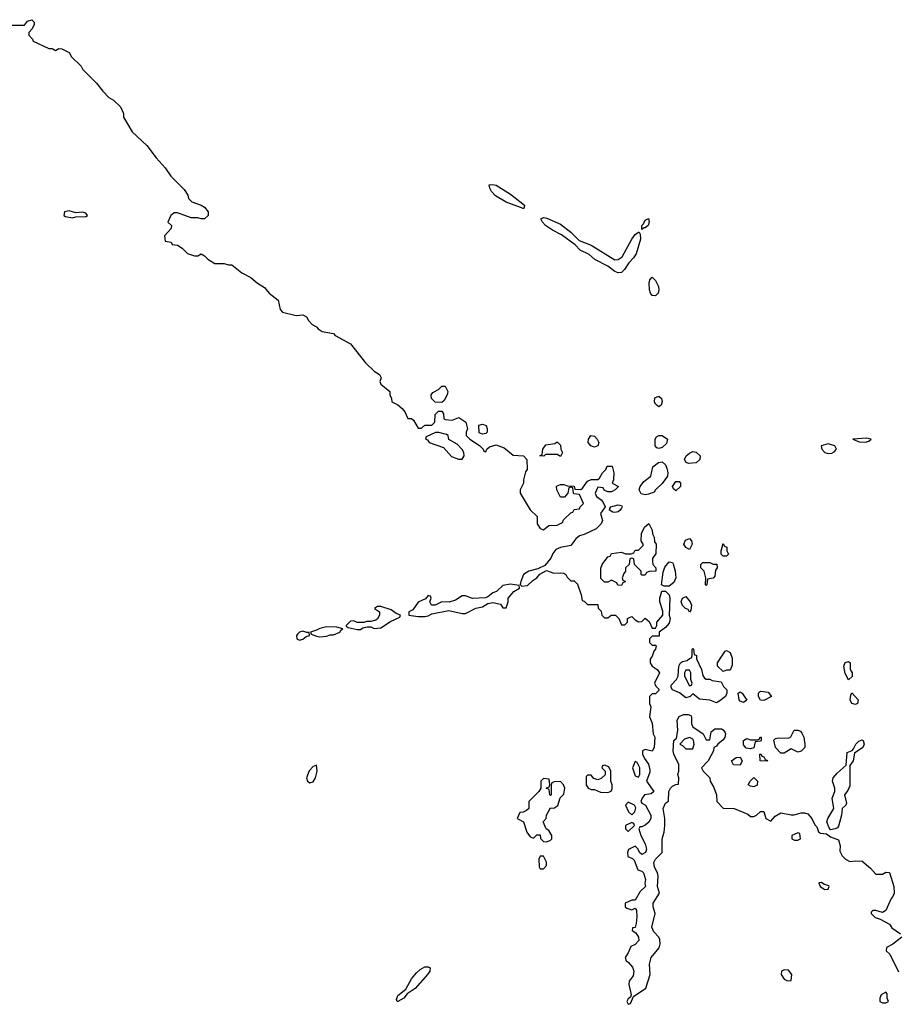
# Model space of a CAD drawing. Header units: inches. Extents: x 2671394 to 2765652, y 830470 to 955458.
# Tile 85 of 256: x 2702459 to 2707625, y 880594 to 886405. Entities that reach past the tile are written whole.
import ezdxf

# ---------------------------------------------------------------- set-up
doc = ezdxf.new("R2010")
doc.units = ezdxf.units.IN
doc.header["$MEASUREMENT"] = 0
doc.layers.add('C7808', color=7, linetype='Continuous')

msp = doc.modelspace()

# ---------------------------------------------------------------- linework, layer by layer
at = {"layer": 'C7808', "color": 2, "elevation": 14}
for points in [[(2702392.7, 886372.7), (2702487.3, 886372.7), (2702504.7, 886395.3), (2702530, 886404.7), (2702544.7, 886390), (2702543.6, 886376.4), (2702532, 886350), (2702512, 886330), (2702512.7, 886312.7), (2702534, 886290), (2702538, 886278), (2702630, 886234), (2702650, 886234), (2702670, 886222), (2702690, 886234), (2702707.3, 886232.7), (2702750, 886212), (2702765.4, 886185.4), (2702822, 886130), (2702832, 886110), (2702911.3, 886030), (2702950, 885982), (2702985.4, 885945.4), (2703012, 885930), (2703054, 885890), (2703071.3, 885851.3), (2703071.3, 885830), (2703123.5, 885743.5), (2703210, 885662), (2703264.7, 885590), (2703318, 885530), (2703350, 885482), (2703430, 885402), (2703452, 885370), (2703454, 885350), (2703474, 885330), (2703530, 885311), (2703550, 885298), (2703571, 885270), (2703570.7, 885249.3), (2703550, 885228.7), (2703530, 885228.7), (2703510, 885235.3), (2703470, 885235.3), (2703390, 885265.2), (2703370, 885265.2), (2703351, 885250), (2703334, 885210), (2703354, 885190), (2703352.7, 885172.7), (2703314, 885130), (2703318, 885098), (2703352.7, 885092.7), (2703358, 885078), (2703390, 885074), (2703416.9, 885056.9), (2703450, 885024.7), (2703490, 885012), (2703510, 885012), (2703530, 885022), (2703550, 885012), (2703570, 884992), (2703610, 884966), (2703665.4, 884965.4), (2703690, 884958), (2703710, 884958), (2703770, 884911), (2703823.5, 884883.5), (2703862, 884850), (2703903.6, 884823.6), (2703931.3, 884790), (2703984.7, 884750), (2703995.3, 884695.3), (2704010, 884678), (2704090, 884658), (2704130, 884662), (2704151.1, 884651.1), (2704162, 884630), (2704185.4, 884605.4), (2704210, 884592), (2704219.6, 884579.6), (2704243.6, 884563.6), (2704310, 884552), (2704321, 884541), (2704410, 884491), (2704499.8, 884379.8), (2704550.9, 884330.9), (2704582, 884310), (2704591.3, 884291.3), (2704584.7, 884270), (2704590, 884254), (2704642, 884210), (2704642, 884190), (2704652, 884170), (2704654, 884150), (2704690, 884131.3), (2704716, 884110), (2704731.3, 884090), (2704750, 884052), (2704770, 884052), (2704782, 884042), (2704810, 883994), (2704830, 883994), (2704848.9, 884011.1), (2704890, 884012), (2704908, 884030), (2704910, 884074), (2704930, 884094), (2704950, 884094), (2704959.6, 884079.6), (2704962, 884050), (2704970, 884044.7), (2705010, 884042), (2705050, 884058), (2705092, 884030), (2705102, 883990), (2705094, 883970), (2705094, 883950), (2705114, 883930), (2705171.1, 883891.1), (2705194, 883870), (2705198, 883858), (2705210, 883854), (2705215.3, 883870), (2705230, 883884.7), (2705270, 883896), (2705318, 883878), (2705370, 883834), (2705432, 883830), (2705452, 883810), (2705454, 883750), (2705443.6, 883736.4), (2705431.3, 883690), (2705431.3, 883670), (2705412, 883630), (2705412, 883610), (2705470, 883512), (2705512.7, 883472.7), (2705512, 883430), (2705530, 883402), (2705550, 883394), (2705580.4, 883419.6), (2705630, 883422), (2705662, 883438), (2705667.3, 883452.7), (2705710, 883494), (2705722, 883498), (2705730, 883514), (2705762, 883518), (2705766, 883530), (2705786, 883550), (2705762, 883602), (2705730, 883606), (2705726, 883610), (2705722, 883642), (2705710, 883646), (2705698, 883642), (2705694, 883610), (2705672.7, 883587.3), (2705650, 883586), (2705628, 883630), (2705626, 883650), (2705630, 883654), (2705650, 883662), (2705670, 883662), (2705690, 883654), (2705730, 883652), (2705734, 883634), (2705770, 883632), (2705780.4, 883639.6), (2705810, 883682), (2705830, 883692), (2705870, 883692), (2705880.4, 883699.6), (2705898, 883730), (2705918, 883750), (2705926, 883770), (2705954, 883770), (2705964.7, 883730), (2705962, 883690), (2705954, 883670), (2705992, 883650), (2705972, 883630), (2705950, 883618), (2705930, 883618), (2705908.4, 883628.4), (2705902, 883642), (2705870, 883646), (2705854, 883610), (2705862, 883590), (2705890, 883572), (2705899.8, 883559.8), (2705914, 883530), (2705886, 883490), (2705897.6, 883450), (2705890.2, 883429.8), (2705859.6, 883400.4), (2705790, 883365.6), (2705761.7, 883358.3), (2705739.3, 883340.7), (2705710, 883301.2), (2705650.4, 883289.6), (2705622, 883278), (2705604.9, 883255.1), (2705593.3, 883226.7), (2705556.5, 883183.5), (2705515.5, 883164.5), (2705462, 883150), (2705431.3, 883130), (2705414.8, 883090), (2705412, 883072), (2705422, 883062), (2705455.3, 883064.7), (2705485.6, 883094.4), (2705510, 883111), (2705527, 883133), (2705566.6, 883153.4), (2705610, 883138), (2705650, 883141), (2705670, 883138), (2705682, 883130), (2705690, 883114), (2705710, 883094), (2705730, 883094), (2705750, 883074), (2705772, 883010), (2705778, 882978), (2705790, 882974), (2705810, 882954), (2705870, 882954), (2705872.7, 882932.7), (2705890, 882914), (2705894, 882890), (2705910, 882874), (2705930, 882874), (2705948.7, 882891.3), (2705974, 882890), (2705994, 882870), (2706010, 882834), (2706030, 882834), (2706046, 882850), (2706046, 882870), (2706060.4, 882879.6), (2706070, 882882), (2706090, 882862), (2706110, 882852), (2706130, 882854), (2706150, 882872), (2706172.7, 882852.7), (2706190, 882814), (2706210, 882814), (2706218, 882830), (2706218, 882850), (2706254, 882890), (2706253.2, 882913.2), (2706235.3, 882970), (2706235.3, 882990), (2706247.3, 883032.7), (2706270, 883032), (2706290.4, 883010.4), (2706294.4, 882990), (2706290.7, 882890), (2706297.1, 882870), (2706290, 882844), (2706270, 882817), (2706232, 882790), (2706232.7, 882767.3), (2706190, 882766), (2706174, 882750), (2706174, 882730), (2706190, 882714), (2706210, 882714), (2706214, 882710), (2706211.3, 882690), (2706201, 882679), (2706190, 882648), (2706178, 882630), (2706178, 882610), (2706191, 882590), (2706221, 882570), (2706234, 882550), (2706204.7, 882490), (2706211.6, 882471.6), (2706230, 882454), (2706230, 882446), (2706210, 882426), (2706190, 882426), (2706174, 882410), (2706174, 882370), (2706182, 882350), (2706174, 882290), (2706190, 882254), (2706197.3, 882190), (2706206, 882170), (2706202.8, 882110), (2706190, 882088.7), (2706150, 882098), (2706134, 882090), (2706134, 882070), (2706144.7, 882044.7), (2706170, 882012), (2706176.8, 881976.8), (2706176.3, 881963.7), (2706158, 881910), (2706200.7, 881850), (2706183.8, 881836.2), (2706146, 881830), (2706131, 881810), (2706124.7, 881790), (2706130, 881782), (2706151, 881770), (2706183.1, 881710), (2706182.6, 881690), (2706171.3, 881668.7), (2706150, 881651.6), (2706130, 881642), (2706118, 881642), (2706112, 881630), (2706124.7, 881590), (2706150, 881542), (2706157.3, 881510), (2706150.4, 881489.6), (2706130, 881479), (2706115.3, 881490), (2706108, 881510), (2706090, 881528), (2706051.6, 881508.4), (2706044.7, 881490), (2706046.4, 881466.4), (2706075.3, 881455.3), (2706085.4, 881445.4), (2706106.8, 881386.8), (2706130, 881378.8), (2706138.8, 881370), (2706150.5, 881330.5), (2706147.3, 881307.3), (2706150.7, 881290), (2706120.7, 881259.3), (2706091.1, 881208.9), (2706070, 881208.7), (2706032, 881190), (2706032, 881170), (2706042, 881162), (2706070, 881152), (2706090, 881162), (2706098, 881150), (2706101, 881110), (2706096, 881070), (2706090, 881048), (2706074, 881046), (2706072, 881030), (2706094.9, 881014.9), (2706110.3, 880990.3), (2706112.7, 880970), (2706090, 880946), (2706064.5, 880935.5), (2706050, 880898), (2706031.3, 880870), (2706038, 880850), (2706050, 880842.8), (2706074.1, 880814.1), (2706082, 880790), (2706078, 880762), (2706055.5, 880730), (2706053, 880710), (2706066, 880650), (2706063.6, 880636.4), (2706050, 880626), (2706042, 880610), (2706050, 880594), (2706062, 880598), (2706080.2, 880639.8), (2706154, 880690), (2706179.5, 880770), (2706175.3, 880830), (2706185.2, 880870), (2706232.7, 880927.3), (2706237.2, 880950), (2706235.5, 880975.5), (2706229.2, 880990), (2706201.2, 881021.2), (2706189.3, 881050), (2706209, 881130), (2706197.2, 881170), (2706196, 881190), (2706234, 881250), (2706221.2, 881290), (2706225.2, 881350), (2706221.2, 881370), (2706204.2, 881404.2), (2706199.6, 881430), (2706209.7, 881450.3), (2706249.2, 881490), (2706249.2, 881570), (2706261.2, 881610), (2706265.2, 881650), (2706265.2, 881690), (2706255.3, 881750), (2706270, 881782), (2706287.3, 881792.7), (2706288.7, 881850), (2706298, 881870), (2706310, 881882), (2706330, 881892), (2706346, 881894), (2706348, 881930), (2706342, 881950), (2706348.7, 881970), (2706348.7, 882010), (2706319, 882070), (2706315.3, 882090), (2706318, 882150), (2706334.6, 882165.4), (2706341.2, 882210), (2706339, 882270), (2706350, 882292), (2706376.4, 882303.6), (2706403.6, 882303.6), (2706418, 882298), (2706422, 882290), (2706422, 882250), (2706431.1, 882231.1), (2706491.1, 882191.1), (2706510, 882154), (2706530, 882154), (2706538, 882202), (2706560.4, 882219.6), (2706599.6, 882219.6), (2706610, 882214), (2706619.8, 882199.8), (2706622.8, 882190), (2706618.8, 882170), (2706610, 882155.3), (2706578, 882130), (2706570, 882118), (2706554, 882110), (2706552, 882090), (2706521, 882030), (2706482, 881990), (2706492, 881970), (2706531.3, 881930), (2706532, 881910), (2706554.4, 881874.4), (2706570.8, 881830), (2706572, 881790), (2706610, 881752), (2706674, 881750), (2706756, 881716), (2706770, 881702), (2706790, 881702), (2706806, 881710), (2706830, 881732), (2706850, 881731.3), (2706862, 881690), (2706890, 881674), (2706916.4, 881703.6), (2706950, 881724.7), (2707010, 881711.3), (2707028.4, 881711.6), (2707070, 881724.7), (2707090, 881724.7), (2707110, 881718), (2707132, 881690), (2707150, 881654), (2707162, 881642), (2707171.6, 881611.6), (2707183.6, 881603.6), (2707219.6, 881599.6), (2707242.8, 881582.8), (2707290, 881564.7), (2707300.7, 881530), (2707298, 881498), (2707312, 881470), (2707332, 881450), (2707356.9, 881436.9), (2707390, 881441), (2707430, 881438), (2707478, 881398), (2707510, 881362), (2707550, 881362), (2707570, 881374), (2707591.3, 881371.3), (2707616, 881290), (2707618, 881250), (2707611.3, 881230), (2707601, 881219), (2707570, 881148), (2707550, 881135.3), (2707510, 881148), (2707492.7, 881147.3), (2707482, 881138), (2707482, 881130), (2707506.4, 881106.4), (2707536, 881096), (2707590, 881066), (2707605.1, 881045.1), (2707656, 881010)], [(2707664.7, 880990), (2707610, 880948), (2707574, 880930), (2707572, 880910), (2707592, 880890), (2707644.7, 880784.7)]]:
    msp.add_lwpolyline(points, dxfattribs=at)
at = {"layer": 'C7808', "color": 2}
for points, elevation in [([(2705430, 885289.5), (2705328.6, 885328.6), (2705266, 885366), (2705242.4, 885390), (2705232, 885410), (2705229.3, 885430.7), (2705247, 885433), (2705270, 885428.7), (2705354.7, 885374.7), (2705437.3, 885310), (2705434, 885290)], 14), ([(2702750, 885277), (2702722.8, 885270), (2702718.8, 885250), (2702730, 885243), (2702770, 885236.3), (2702790, 885242), (2702850, 885244), (2702859, 885250), (2702850, 885262), (2702830, 885268), (2702790, 885264)], 14), ([(2705970, 884988.4), (2705991, 884989), (2706014.5, 885005.5), (2706069.8, 885110.2), (2706090, 885136.4), (2706111, 885151), (2706114, 885150), (2706119.9, 885139.9), (2706121.1, 885110), (2706097.1, 885022.9), (2706081.5, 884998.5), (2706052.7, 884970), (2706028.2, 884930), (2706010, 884913.6), (2705990, 884911.3), (2705970, 884918.4), (2705930, 884949.6), (2705852, 884990), (2705819.3, 885019.3), (2705765.3, 885045.3), (2705735.6, 885075.6), (2705655.3, 885135.3), (2705602.4, 885162.4), (2705560.7, 885190), (2705542.9, 885210), (2705534, 885230), (2705550, 885238), (2705570, 885233.7), (2705650, 885198.7), (2705711.2, 885151.2), (2705760.8, 885100.8), (2705830, 885073.7)], 14), ([(2706150, 885176), (2706142.8, 885177.2), (2706130.7, 885169.3), (2706130, 885166), (2706130, 885190.6), (2706140.1, 885199.9), (2706150, 885221), (2706170, 885231), (2706172.4, 885210), (2706166.8, 885190)], 14), ([(2706210, 884776), (2706190, 884777.2), (2706180.9, 884790), (2706175.1, 884810), (2706172.7, 884850), (2706177.2, 884870), (2706190, 884886), (2706210, 884866), (2706227.3, 884830), (2706230.7, 884810), (2706226.8, 884790)], 14), ([(2704950, 884146), (2704910, 884148), (2704888.7, 884168.7), (2704886, 884190), (2704896.4, 884203.6), (2704930, 884222), (2704950, 884241), (2704970, 884242), (2704984.7, 884210), (2704981, 884190), (2704963.6, 884156.4)], 14), ([(2706230, 884119), (2706210, 884135.3), (2706203.7, 884150), (2706206.8, 884173.2), (2706230, 884182.8), (2706246, 884170), (2706250.6, 884150.6), (2706244.7, 884130)], 14), ([(2705190, 883958), (2705170, 883966), (2705168.7, 884011.3), (2705190, 884018), (2705210.7, 884010.7), (2705218, 883990), (2705218, 883970), (2705210, 883962)], 14), ([(2704931.6, 883968.4), (2704911.6, 883968.4), (2704858, 883942), (2704854, 883930), (2704864.7, 883924.7), (2704874, 883910), (2704959.8, 883879.8), (2705006.4, 883826.4), (2705048.4, 883811.6), (2705070, 883812), (2705082, 883830), (2705079, 883850), (2705070, 883868), (2705040.4, 883900.4), (2704990, 883928), (2704988, 883950), (2704977.2, 883957.2)], 14), ([(2705850, 883881.2), (2705829.4, 883889.4), (2705820.2, 883900.2), (2705814, 883910), (2705815.3, 883930), (2705829, 883951), (2705850, 883946), (2705866, 883930), (2705876, 883910), (2705870, 883889)], 14), ([(2706230, 883873.2), (2706218, 883878), (2706209, 883890), (2706209, 883930), (2706217.2, 883942.8), (2706229.2, 883950.8), (2706250, 883950.8), (2706280.7, 883930), (2706275.8, 883904.2), (2706250, 883880.9)], 14), ([(2707455.6, 883935.6), (2707374, 883930), (2707412.7, 883912.7), (2707450, 883911.3), (2707470, 883918), (2707482, 883930)], 18), ([(2705650, 883826), (2705630, 883838), (2705562, 883838), (2705552, 883828), (2705528, 883830), (2705542, 883838), (2705546, 883870), (2705564, 883896), (2705616.4, 883903.6), (2705630, 883914), (2705650, 883894), (2705651.3, 883870), (2705662, 883850)], 14), ([(2707230, 883902), (2707186.8, 883890), (2707190.8, 883870), (2707210, 883850.8), (2707230, 883844.9), (2707250, 883847.3), (2707264.7, 883855.3), (2707278, 883870), (2707268.7, 883890)], 18), ([(2706405.6, 883785.6), (2706391.2, 883791.2), (2706380.5, 883810), (2706391.8, 883830), (2706410, 883846.4), (2706430, 883855.5), (2706450, 883853), (2706473.4, 883830), (2706472.4, 883810), (2706450, 883789.7)], 14), ([(2706150, 883601.6), (2706126.5, 883606.5), (2706114.5, 883630), (2706119.3, 883650), (2706141.5, 883678.5), (2706182, 883710), (2706194, 883766), (2706229, 883791), (2706250, 883794.8), (2706270, 883778), (2706278, 883758), (2706282.4, 883730), (2706280.3, 883710), (2706250, 883666.6), (2706210.8, 883630), (2706202.8, 883617.2), (2706170, 883604.5)], 14), ([(2706330, 883625.1), (2706315.6, 883635.6), (2706311.5, 883650), (2706330, 883679.5), (2706350, 883679.3), (2706357, 883670), (2706357.4, 883650)], 14), ([(2705970, 883496), (2705958, 883498), (2705938, 883510), (2705940.4, 883519.6), (2705946, 883530), (2705990, 883540.7), (2706010, 883538), (2706014, 883530), (2706010, 883522), (2706002.8, 883510), (2705990, 883500.9)], 14), ([(2706130, 883126), (2706126, 883130), (2706126, 883150), (2706086, 883190), (2706082, 883222), (2706070, 883226), (2706058, 883222), (2706054, 883190), (2706034, 883170), (2706034, 883150), (2706023.6, 883136.4), (2706014, 883110), (2706018, 883098), (2706034, 883090), (2706018, 883082), (2706010, 883066), (2705987.3, 883067.3), (2705982, 883082), (2705950, 883098), (2705930, 883086), (2705910, 883086), (2705887.3, 883107.3), (2705888.4, 883168.4), (2705895.3, 883190), (2705930, 883234), (2705942, 883238), (2705950, 883254), (2706010, 883262), (2706032.7, 883252.7), (2706067.3, 883252.7), (2706082, 883258), (2706090, 883274), (2706110, 883274), (2706138, 883302), (2706138, 883310), (2706126, 883330), (2706128.4, 883371.6), (2706146, 883410), (2706171.6, 883431.6), (2706191.6, 883391.6), (2706192, 883370), (2706202, 883350), (2706203.6, 883323.6), (2706214, 883310), (2706212.7, 883252.7), (2706192.7, 883227.3), (2706192, 883210), (2706194, 883190), (2706212, 883170), (2706212, 883150), (2706172.7, 883147.3), (2706158, 883142), (2706150, 883126)], 14), ([(2706410, 883277.2), (2706390, 883289), (2706377.6, 883310), (2706387.3, 883332.7), (2706410, 883342), (2706422, 883330), (2706426.4, 883310)], 14), ([(2706610, 883238), (2706598, 883250), (2706598, 883270), (2706610, 883314), (2706618, 883298), (2706631.3, 883291.3), (2706632, 883270), (2706642, 883250), (2706630, 883238)], 14), ([(2706290, 883060.9), (2706262, 883062), (2706246, 883070), (2706255.1, 883144.9), (2706266, 883174), (2706290, 883206), (2706310, 883201), (2706313.8, 883193.8), (2706327, 883150), (2706330.3, 883110), (2706317.6, 883082.4)], 14), ([(2706550, 883192), (2706572, 883192), (2706574, 883170), (2706564.7, 883155.3), (2706559.6, 883120.4), (2706550, 883108), (2706518, 883102), (2706514, 883070), (2706510, 883066), (2706506, 883070), (2706508, 883110), (2706498, 883150), (2706478, 883170), (2706478, 883190), (2706490, 883202), (2706530, 883202)], 14), ([(2705354.2, 883074.2), (2705310, 883065.2), (2705272, 883030), (2705250, 883022), (2705221, 882999), (2705206.8, 882993.2), (2705130, 882989), (2705090, 883005.2), (2705070, 883004), (2705030, 882979.3), (2704993.7, 882966.3), (2704950, 882968.7), (2704910, 882948.7), (2704888, 882950), (2704878, 882970), (2704886, 882990), (2704882, 883002), (2704870, 883006), (2704852.7, 882987.3), (2704810, 882968), (2704778.8, 882921.2), (2704754, 882910), (2704754, 882890), (2704810, 882882), (2704850, 882882), (2704870, 882887.3), (2704890, 882898.8), (2704990, 882917.3), (2705070, 882901), (2705090, 882901), (2705150, 882931), (2705190, 882938.8), (2705221.2, 882958.8), (2705250, 882966), (2705295.3, 882955.3), (2705310, 882934), (2705330, 882934), (2705342, 882970), (2705341.2, 882990), (2705374, 883030), (2705408, 883050), (2705406, 883066)], 14), ([(2706410, 882908), (2706403.1, 882923.1), (2706388, 882930), (2706370, 882948), (2706362, 882970), (2706370, 882991), (2706390, 883001), (2706414, 882970), (2706422, 882950), (2706419.6, 882920.4)], 14), ([(2704590, 882942), (2704570, 882942), (2704552, 882930), (2704582, 882910), (2704581, 882890), (2704570.6, 882869.4), (2704559.5, 882860.5), (2704530, 882852.7), (2704506, 882854), (2704490, 882848), (2704450, 882848), (2704430, 882858), (2704410, 882855.3), (2704384.7, 882830), (2704384.7, 882824.7), (2704398, 882818), (2704450, 882806.8), (2704470, 882806.8), (2704484, 882816), (2704510, 882821), (2704530, 882821), (2704551.1, 882811.1), (2704590, 882816), (2704646.6, 882853.4), (2704702, 882878), (2704706, 882890), (2704680.2, 882900.2), (2704650, 882922)], 14), ([(2704270, 882821.2), (2704230, 882812.7), (2704210, 882801.2), (2704174, 882790), (2704178, 882778), (2704210, 882766), (2704230, 882762.8), (2704270, 882767.3), (2704290, 882774.8), (2704310, 882774.8), (2704348, 882790), (2704355.3, 882804.7), (2704366, 882810), (2704330, 882819.3)], 14), ([(2704130, 882795.6), (2704110, 882789.5), (2704099.9, 882780.1), (2704092.7, 882770), (2704094.8, 882750), (2704110, 882743.7), (2704130, 882748.9), (2704150, 882763.8), (2704168.7, 882770), (2704167.3, 882787.3), (2704152.7, 882787.3)], 14), ([(2706510, 882512), (2706530, 882512), (2706545.4, 882505.4), (2706598, 882498), (2706612, 882470), (2706632, 882450), (2706631.3, 882430), (2706622.8, 882410), (2706590, 882384), (2706570, 882374), (2706530, 882389.2), (2706470, 882395.3), (2706430, 882426), (2706414, 882410), (2706390, 882402), (2706352.1, 882432.1), (2706309.7, 882449.7), (2706302.7, 882462.7), (2706303.5, 882476.5), (2706334, 882510), (2706344, 882530), (2706348.7, 882590), (2706358, 882610), (2706370, 882618), (2706398, 882622), (2706410, 882634), (2706422, 882638), (2706426, 882650), (2706426, 882690), (2706430, 882694), (2706434, 882690), (2706438, 882658), (2706451.6, 882651.6), (2706452.7, 882632.7), (2706482, 882570), (2706490, 882534), (2706499.6, 882519.6)], 14), ([(2706610, 882558), (2706575.3, 882590), (2706575.3, 882610), (2706604.7, 882655.3), (2706622, 882678), (2706630, 882682), (2706650.9, 882670.9), (2706663.6, 882636.4), (2706663.6, 882596.4), (2706650, 882566), (2706630, 882566)], 14), ([(2707350, 882508.7), (2707330, 882546), (2707322, 882590), (2707330, 882612), (2707350, 882618), (2707358, 882610), (2707358, 882570), (2707370.8, 882550), (2707370, 882528)], 14), ([(2706410, 882566), (2706390, 882566), (2706382, 882550), (2706382, 882530), (2706410, 882474), (2706422, 882478), (2706426, 882490), (2706418, 882510), (2706418, 882550)], 14), ([(2706730, 882375.3), (2706710, 882382), (2706704, 882390), (2706698, 882430), (2706710, 882438), (2706722, 882430), (2706750, 882388)], 14), ([(2706850, 882386), (2706830, 882388), (2706818, 882410), (2706818, 882430), (2706830, 882442), (2706875.3, 882435.3), (2706894, 882410)], 14), ([(2707390, 882364), (2707369, 882370), (2707359, 882390), (2707362, 882418), (2707368.4, 882431.6), (2707406, 882390), (2707402, 882370)], 14), ([(2707050, 882082), (2707010, 882102), (2706970, 882075.3), (2706950, 882075.3), (2706919, 882110), (2706908, 882152), (2706918, 882162), (2706934, 882166), (2706995.3, 882164.7), (2707008.4, 882171.6), (2707028.9, 882211.1), (2707050, 882212), (2707065.4, 882205.4), (2707074.4, 882194.4), (2707084.7, 882170), (2707091.3, 882130), (2707091.1, 882108.9), (2707070, 882088)], 14), ([(2706410, 882168.7), (2706382, 882158), (2706354, 882130), (2706370, 882122), (2706390, 882102), (2706430, 882102), (2706439, 882130), (2706434, 882150), (2706430, 882158)], 14), ([(2706770, 882102), (2706744.7, 882104.7), (2706730, 882126), (2706729, 882151), (2706750, 882162), (2706770, 882154), (2706810, 882154), (2706822, 882158), (2706830, 882172), (2706834, 882170), (2706834, 882150), (2706830, 882146), (2706798, 882142), (2706790, 882108)], 14), ([(2707243.1, 881623.1), (2707234.6, 881634.6), (2707222, 881670), (2707228, 881690), (2707262, 881750), (2707253.2, 881810), (2707268, 881850), (2707268.7, 881870), (2707254, 881910), (2707259, 881930), (2707282.5, 881957.5), (2707335.3, 882004.7), (2707340.4, 882079.6), (2707370, 882091.3), (2707379.3, 882100.7), (2707393.2, 882130), (2707410, 882146.8), (2707430, 882154), (2707436, 882150), (2707442, 882130), (2707434, 882110), (2707383.6, 882076.4), (2707377.3, 882030), (2707356, 882004), (2707356.3, 881883.7), (2707344.5, 881855.5), (2707326, 881830), (2707338, 881782), (2707334, 881770), (2707312, 881750), (2707307.3, 881710), (2707290, 881646), (2707284.7, 881635.3), (2707270, 881629)], 14), ([(2706870, 882028), (2706828, 882030), (2706826, 882070), (2706834, 882070), (2706838, 882058), (2706850, 882054), (2706858, 882038), (2706872, 882032)], 14), ([(2704210, 882006), (2704190, 881998), (2704167.5, 881972.5), (2704151.3, 881930), (2704158, 881910), (2704170, 881901), (2704190, 881906), (2704204, 881930), (2704213.2, 881970)], 14), ([(2705910, 882006), (2705898, 882002), (2705894, 881990), (2705914, 881970), (2705912.7, 881947.3), (2705890, 881926), (2705870, 881918), (2705847.3, 881927.3), (2705830, 881946), (2705810, 881946), (2705802, 881938), (2705802, 881890), (2705814, 881870), (2705830, 881862), (2705850, 881862), (2705886.4, 881846.4), (2705930, 881844.7), (2705948.4, 881851.6), (2705955.3, 881864.7), (2705954, 881890), (2705946, 881910), (2705946, 881970), (2705934.6, 881994.6)], 14), ([(2706090, 882026), (2706074, 881990), (2706090, 881942), (2706110, 881934), (2706118, 881950), (2706118, 881990), (2706102, 882022)], 14), ([(2706710, 882006), (2706670, 882008), (2706658, 882030), (2706686, 882050), (2706710, 882052), (2706722, 882030)], 14), ([(2705550, 881926), (2705534, 881910), (2705534, 881870), (2705522, 881850), (2705462, 881790), (2705462, 881750), (2705450, 881738), (2705430, 881728), (2705410, 881726), (2705394, 881690), (2705432, 881670), (2705451.3, 881610), (2705470, 881582), (2705490, 881574), (2705510, 881594), (2705530, 881594), (2705532.7, 881572.7), (2705550, 881554), (2705570, 881552), (2705590, 881562), (2705598, 881570), (2705598, 881590), (2705580.4, 881620.4), (2705566, 881630), (2705548, 881670), (2705566, 881690), (2705568, 881710), (2705590, 881754), (2705610, 881752), (2705633.6, 881766.4), (2705647.3, 881812.7), (2705670, 881834), (2705675.3, 881870), (2705668, 881890), (2705650, 881908), (2705612.7, 881907.3), (2705598, 881902), (2705594, 881890), (2705594, 881830), (2705590, 881826), (2705586, 881830), (2705582, 881862), (2705566, 881870), (2705582, 881878), (2705586, 881890), (2705582, 881922)], 14), ([(2706790, 881878), (2706770, 881882), (2706758, 881890), (2706768, 881910), (2706790, 881932), (2706812, 881910), (2706810, 881888)], 14), ([(2706050, 881786), (2706034, 881770), (2706052, 881730), (2706070, 881712), (2706088, 881730), (2706094, 881754), (2706086, 881770)], 14), ([(2706070, 881666), (2706034, 881650), (2706034, 881630), (2706050, 881614), (2706086, 881650), (2706082, 881662)], 14), ([(2707050, 881606), (2707014, 881590), (2707014, 881570), (2707030, 881562), (2707050, 881562), (2707066, 881570), (2707062, 881602)], 14), ([(2705550, 881468), (2705530, 881468), (2705521, 881450), (2705524.7, 881404.7), (2705530, 881394), (2705550, 881394), (2705567.3, 881412.7), (2705567.3, 881432.7)], 14), ([(2707190, 881313.2), (2707174, 881310), (2707182, 881290), (2707210, 881272), (2707230, 881274), (2707235.3, 881290), (2707232.7, 881292.7), (2707203.1, 881303.1)], 14), ([(2704690, 880609.7), (2704686, 880610), (2704681.5, 880621.5), (2704690, 880646), (2704737.4, 880682.6), (2704770, 880744.9), (2704799.4, 880780.6), (2704821.1, 880798.9), (2704850, 880814.4), (2704870, 880815.5), (2704881, 880810), (2704879.3, 880790), (2704864.9, 880770), (2704792, 880688), (2704744.7, 880655.3), (2704724.9, 880630)], 10), ([(2706970, 880798), (2706954, 880790), (2706952, 880770), (2706970, 880742), (2706990, 880732), (2707010, 880734), (2707015.3, 880770), (2706994.6, 880794.6)], 14), ([(2707570, 880666), (2707542, 880650), (2707534, 880630), (2707534, 880610), (2707550, 880602), (2707570, 880602), (2707586, 880610), (2707578, 880630), (2707576.4, 880656.4)], 14)]:
    msp.add_lwpolyline(points, close=True, dxfattribs=dict(at, elevation=elevation))

doc.saveas('drawing.dxf')
